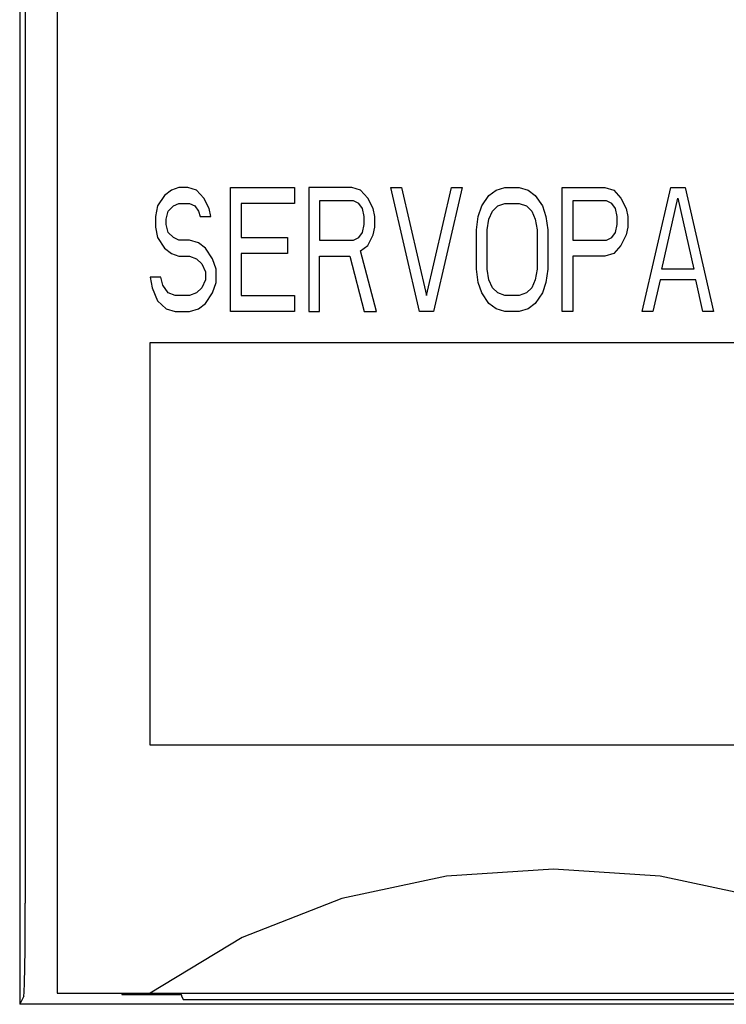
# Model space of a CAD drawing. Extents: x 159 to 2026, y 157 to 1386.
# Tile 16 of 28: x 1258 to 1270, y 985 to 1001. Entities that reach past the tile are written whole.
import ezdxf

# ---------------------------------------------------------------- set-up
doc = ezdxf.new("R2010")
doc.units = 0
doc.header["$LTSCALE"] = 115.5
doc.layers.add('ALL_CURVE', color=7, linetype='CONTINUOUS')
doc.layers.add('ALL_FEATURES', color=7, linetype='CONTINUOUS')

msp = doc.modelspace()

# ---------------------------------------------------------------- linework, layer by layer
at = {"layer": 'ALL_CURVE', "color": 4, "linetype": 'CONTINUOUS'}
for p, q in [((1260.845, 997.957), (1260.73, 997.872)), ((1260.96, 998), (1260.845, 997.957)), ((1261.104, 998), (1260.96, 998)), ((1261.248, 997.957), (1261.104, 998)), ((1261.362, 997.83), (1261.248, 997.957)), ((1261.794, 996), (1261.794, 998)), ((1261.794, 998), (1262.829, 998)), ((1262.829, 998), (1262.829, 997.745)), ((1263.059, 998), (1263.059, 996)), ((1263.749, 998), (1263.059, 998)), ((1263.892, 997.957), (1263.749, 998)), ((1264.008, 997.83), (1263.892, 997.957)), ((1264.841, 996), (1264.381, 998)), ((1264.381, 998), (1264.554, 998)), ((1264.554, 998), (1264.956, 996.255)), ((1264.956, 996.255), (1265.359, 998)), ((1265.531, 998), (1265.071, 996)), ((1265.359, 998), (1265.531, 998)), ((1265.962, 997.872), (1266.077, 997.957)), ((1266.077, 997.957), (1266.221, 998)), ((1266.221, 998), (1266.451, 998)), ((1266.451, 998), (1266.595, 997.957)), ((1266.595, 997.957), (1266.71, 997.872)), ((1267.141, 996), (1267.141, 998)), ((1267.141, 998), (1267.831, 998)), ((1267.831, 998), (1267.975, 997.957)), ((1267.975, 997.957), (1268.09, 997.83)), ((1268.435, 996), (1268.895, 998)), ((1268.895, 998), (1269.125, 998)), ((1269.125, 998), (1269.585, 996)), ((1260.73, 997.872), (1260.615, 997.702)), ((1261.449, 997.66), (1261.362, 997.83)), ((1263.231, 997.787), (1263.231, 997.149)), ((1263.777, 997.787), (1263.231, 997.787)), ((1263.864, 997.745), (1263.777, 997.787)), ((1264.094, 997.66), (1264.008, 997.83)), ((1265.848, 997.702), (1265.962, 997.872)), ((1266.71, 997.872), (1266.825, 997.702)), ((1267.314, 997.787), (1267.314, 997.149)), ((1267.86, 997.787), (1267.314, 997.787)), ((1267.946, 997.745), (1267.86, 997.787)), ((1268.09, 997.83), (1268.176, 997.66)), ((1268.751, 996.681), (1269.01, 997.83)), ((1269.01, 997.83), (1269.269, 996.681)), ((1260.615, 997.702), (1260.586, 997.532)), ((1260.759, 997.489), (1260.787, 997.617)), ((1260.787, 997.617), (1260.874, 997.702)), ((1260.874, 997.702), (1260.96, 997.745)), ((1260.96, 997.745), (1261.133, 997.745)), ((1261.133, 997.745), (1261.219, 997.702)), ((1261.219, 997.702), (1261.276, 997.617)), ((1261.276, 997.617), (1261.305, 997.532)), ((1261.477, 997.532), (1261.449, 997.66)), ((1261.966, 997.745), (1261.966, 997.191)), ((1262.829, 997.745), (1261.966, 997.745)), ((1263.921, 997.66), (1263.864, 997.745)), ((1263.95, 997.532), (1263.921, 997.66)), ((1264.122, 997.532), (1264.094, 997.66)), ((1265.79, 997.532), (1265.848, 997.702)), ((1265.962, 997.489), (1266.02, 997.617)), ((1266.02, 997.617), (1266.106, 997.702)), ((1266.106, 997.702), (1266.221, 997.745)), ((1266.221, 997.745), (1266.451, 997.745)), ((1266.451, 997.745), (1266.566, 997.702)), ((1266.566, 997.702), (1266.653, 997.617)), ((1266.653, 997.617), (1266.71, 997.489)), ((1266.825, 997.702), (1266.882, 997.532)), ((1268.004, 997.66), (1267.946, 997.745)), ((1268.033, 997.532), (1268.004, 997.66)), ((1268.176, 997.66), (1268.205, 997.532)), ((1260.586, 997.532), (1260.586, 997.362)), ((1260.759, 997.404), (1260.759, 997.489)), ((1261.305, 997.532), (1261.477, 997.532)), ((1263.95, 997.404), (1263.95, 997.532)), ((1264.122, 997.362), (1264.122, 997.532)), ((1265.761, 997.319), (1265.79, 997.532)), ((1265.934, 997.319), (1265.962, 997.489)), ((1266.71, 997.489), (1266.739, 997.319)), ((1266.882, 997.532), (1266.911, 997.319)), ((1268.033, 997.404), (1268.033, 997.532)), ((1268.205, 997.532), (1268.205, 997.362)), ((1260.586, 997.362), (1260.615, 997.191)), ((1260.787, 997.277), (1260.759, 997.404)), ((1263.921, 997.277), (1263.95, 997.404)), ((1264.094, 997.234), (1264.122, 997.362)), ((1265.761, 996.681), (1265.761, 997.319)), ((1265.934, 996.681), (1265.934, 997.319)), ((1266.739, 997.319), (1266.739, 996.681)), ((1266.911, 997.319), (1266.911, 996.681)), ((1268.004, 997.277), (1268.033, 997.404)), ((1268.205, 997.362), (1268.176, 997.234)), ((1260.615, 997.191), (1260.73, 997.021)), ((1260.874, 997.191), (1260.787, 997.277)), ((1260.96, 997.149), (1260.874, 997.191)), ((1261.133, 997.149), (1260.96, 997.149)), ((1261.276, 997.106), (1261.133, 997.149)), ((1261.966, 997.191), (1262.714, 997.191)), ((1262.714, 997.191), (1262.714, 996.936)), ((1263.231, 997.149), (1263.777, 997.149)), ((1263.777, 997.149), (1263.864, 997.191)), ((1263.864, 997.191), (1263.921, 997.277)), ((1264.008, 997.064), (1264.094, 997.234)), ((1267.314, 997.149), (1267.86, 997.149)), ((1267.86, 997.149), (1267.946, 997.191)), ((1267.946, 997.191), (1268.004, 997.277)), ((1268.176, 997.234), (1268.09, 997.064)), ((1260.73, 997.021), (1260.845, 996.936)), ((1261.391, 997.021), (1261.276, 997.106)), ((1261.506, 996.851), (1261.391, 997.021)), ((1263.892, 996.979), (1264.008, 997.064)), ((1264.151, 996), (1263.892, 996.979)), ((1268.09, 997.064), (1267.975, 996.936)), ((1260.845, 996.936), (1260.96, 996.894)), ((1260.96, 996.894), (1261.133, 996.894)), ((1261.133, 996.894), (1261.248, 996.851)), ((1261.248, 996.851), (1261.334, 996.766)), ((1261.564, 996.681), (1261.506, 996.851)), ((1261.966, 996.936), (1261.966, 996.255)), ((1262.714, 996.936), (1261.966, 996.936)), ((1263.231, 996), (1263.231, 996.894)), ((1263.231, 996.894), (1263.72, 996.894)), ((1263.72, 996.894), (1263.95, 996)), ((1267.314, 996.894), (1267.314, 996)), ((1267.831, 996.894), (1267.314, 996.894)), ((1267.975, 996.936), (1267.831, 996.894)), ((1261.334, 996.766), (1261.391, 996.638)), ((1261.564, 996.468), (1261.564, 996.681)), ((1265.79, 996.468), (1265.761, 996.681)), ((1265.962, 996.511), (1265.934, 996.681)), ((1266.739, 996.681), (1266.71, 996.511)), ((1266.911, 996.681), (1266.882, 996.468)), ((1269.269, 996.681), (1268.751, 996.681)), ((1260.5, 996.553), (1260.529, 996.383)), ((1260.672, 996.553), (1260.5, 996.553)), ((1260.701, 996.426), (1260.672, 996.553)), ((1261.391, 996.511), (1261.334, 996.383)), ((1261.391, 996.638), (1261.391, 996.511)), ((1266.02, 996.383), (1265.962, 996.511)), ((1266.71, 996.511), (1266.653, 996.383)), ((1268.723, 996.511), (1268.608, 996)), ((1269.297, 996.511), (1268.723, 996.511)), ((1269.413, 996), (1269.297, 996.511)), ((1260.529, 996.383), (1260.615, 996.17)), ((1260.787, 996.298), (1260.701, 996.426)), ((1261.334, 996.383), (1261.248, 996.298)), ((1261.506, 996.298), (1261.564, 996.468)), ((1265.848, 996.298), (1265.79, 996.468)), ((1266.106, 996.298), (1266.02, 996.383)), ((1266.653, 996.383), (1266.566, 996.298)), ((1266.882, 996.468), (1266.825, 996.298)), ((1260.615, 996.17), (1260.759, 996.043)), ((1260.902, 996.255), (1260.787, 996.298)), ((1261.133, 996.255), (1260.902, 996.255)), ((1261.248, 996.298), (1261.133, 996.255)), ((1261.391, 996.128), (1261.506, 996.298)), ((1261.966, 996.255), (1262.829, 996.255)), ((1262.829, 996.255), (1262.829, 996)), ((1265.962, 996.128), (1265.848, 996.298)), ((1266.221, 996.255), (1266.106, 996.298)), ((1266.451, 996.255), (1266.221, 996.255)), ((1266.566, 996.298), (1266.451, 996.255)), ((1266.825, 996.298), (1266.71, 996.128)), ((1260.759, 996.043), (1260.902, 996)), ((1261.133, 996), (1261.276, 996.043)), ((1261.276, 996.043), (1261.391, 996.128)), ((1266.077, 996.043), (1265.962, 996.128)), ((1266.221, 996), (1266.077, 996.043)), ((1266.595, 996.043), (1266.451, 996)), ((1266.71, 996.128), (1266.595, 996.043)), ((1260.902, 996), (1261.133, 996)), ((1262.829, 996), (1261.794, 996)), ((1263.059, 996), (1263.231, 996)), ((1263.95, 996), (1264.151, 996)), ((1265.071, 996), (1264.841, 996)), ((1266.451, 996), (1266.221, 996)), ((1267.314, 996), (1267.141, 996)), ((1268.608, 996), (1268.435, 996)), ((1269.585, 996), (1269.413, 996)), ((1260.5, 989), (1260.5, 995.5)), ((1260.5, 995.5), (1278.5, 995.5)), ((1278.5, 989), (1260.5, 989))]:
    msp.add_line(p, q, dxfattribs=at)
at = {"layer": 'ALL_FEATURES', "color": 7, "linetype": 'CONTINUOUS'}
for p, q in [((1258.396, 1015.195), (1258.395, 984.818)), ((1259, 1015), (1259, 985)), ((1258.486, 1010.972), (1258.486, 986.449)), ((1258.461, 984.949), (1258.395, 984.818)), ((1259, 985), (1299, 985)), ((1260.04, 985), (1260.042, 984.979)), ((1260.042, 985), (1260.042, 984.979)), ((1260.042, 984.979), (1261, 984.979)), ((1261, 984.979), (1261, 985)), ((1261.004, 984.949), (1261.035, 984.888)), ((1287.977, 984.888), (1261.035, 984.888)), ((1294, 984.818), (1258.395, 984.818))]:
    msp.add_line(p, q, dxfattribs=at)
for points in [[(1273.5, 985), (1272.019, 985.899), (1270.411, 986.527), (1268.724, 986.887), (1267.002, 987), (1265.279, 986.887), (1263.591, 986.527), (1261.981, 985.899), (1260.5, 985)], [(1258.461, 984.949), (1258.467, 985.012), (1258.473, 985.167), (1258.479, 985.407), (1258.483, 985.714), (1258.485, 986.069), (1258.486, 986.449)], [(1261, 984.979), (1261.002, 984.959), (1261.004, 984.949)]]:
    msp.add_lwpolyline(points, dxfattribs=at)

doc.saveas('drawing.dxf')
